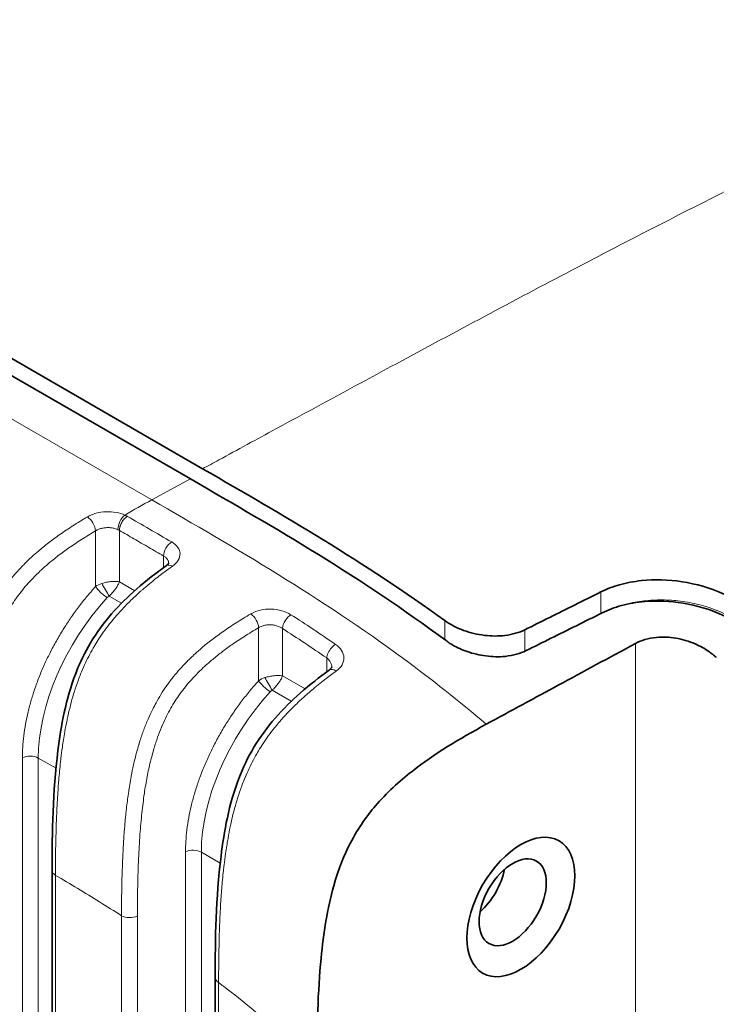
# Model space of a CAD drawing. Header units: millimetres. Extents: x 5 to 415, y 5 to 292.
# Tile 117 of 123: x 369 to 381, y 230 to 247. Entities that reach past the tile are written whole.
import ezdxf

# ---------------------------------------------------------------- set-up
doc = ezdxf.new("R2010")
doc.units = ezdxf.units.MM
doc.layers.add('Sichtbar (ISO)', color=7, linetype='Continuous', lineweight=35)
doc.layers.add('Sichtbar schmal (ISO)', color=7, linetype='Continuous', lineweight=18)

msp = doc.modelspace()

# ---------------------------------------------------------------- linework, layer by layer
at = {"layer": 'Sichtbar (ISO)'}
for p, q in [((372.37891503, 239.70820695), (334.1949374, 261.75373672)), ((372.16678263, 239.53171009), (333.98279735, 261.57724427)), ((371.72258289, 239.29067818), (371.72265611, 239.29063591)), ((369.76742866, 220.54043559), (369.76742866, 232.73692734)), ((372.59585579, 219.1327851), (372.59585579, 230.87856379))]:
    msp.add_line(p, q, dxfattribs=at)
for centre, major_axis in [((377.89777765, 232.10680702), (-0.6625, -1.14748366)), ((377.75635629, 232.18845668), (-0.4125, -0.71447096))]:
    msp.add_ellipse(centre, major_axis=major_axis, ratio=0.5773502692, dxfattribs=at)
msp.add_ellipse((377.04924951, 232.59670497), major_axis=(-0.4125, -0.71447096), ratio=0.5773502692, start_param=1.0296119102, end_param=2.1119807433, dxfattribs=at)
for points, knots in [([(372.37891503, 239.70820074), (373.09246612, 239.29622571), (373.77942517, 238.89912218), (375.18194894, 238.03631115), (375.88198301, 237.57950457), (376.57814325, 237.07503363)], [-0.59457811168, -0.59457811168, -0.59457811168, -0.59457811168, -0.2977507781, -0.2977507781, -0.00000161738, -0.00000161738, -0.00000161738, -0.00000161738]), ([(376.6003675, 236.72627183), (375.86701033, 237.2703448), (375.12763375, 237.75917913), (373.64732523, 238.67637843), (372.90171677, 239.10739045), (372.16678263, 239.53171091)], [0.00001484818, 0.00001484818, 0.00001484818, 0.00001484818, 0.31429507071, 0.31429507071, 0.62861257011, 0.62861257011, 0.62861257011, 0.62861257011]), ([(369.76742866, 232.73692731), (369.76742835, 233.41008425), (369.77919194, 234.09672035), (369.92161045, 235.24969465), (370.00464967, 235.70929798), (370.2479152, 236.34047203), (370.33466158, 236.52170634), (370.54315592, 236.87048796), (370.66874649, 237.03929195), (370.93893424, 237.3490096), (371.08607937, 237.4915288), (371.40242443, 237.76838294), (371.57353146, 237.90053511), (371.74437559, 238.02332352)], [0, 0, 0, 0, 0.24684723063, 0.24684723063, 0.39338511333, 0.39338511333, 0.45241102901, 0.45241102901, 0.51573383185, 0.51573383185, 0.58274895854, 0.58274895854, 0.65892339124, 0.65892339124, 0.65892339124, 0.65892339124]), ([(371.74437486, 238.02332299), (371.75967523, 238.03431994), (371.77114379, 238.04510338), (371.7849641, 238.06108138), (371.78806843, 238.06665939), (371.78977016, 238.07032959), (371.78992274, 238.07087181), (371.78992274, 238.07087181)], [0, 0, 0, 0, 0.008794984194, 0.008794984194, 0.017023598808, 0.017023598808, 0.020938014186, 0.020938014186, 0.020938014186, 0.020938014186]), ([(379.28792568, 237.57210049), (379.38709268, 237.62137581), (379.49532212, 237.6626543), (379.73090731, 237.72908638), (379.85813251, 237.75335163), (380.21757123, 237.79173089), (380.45628122, 237.7857115), (380.93718956, 237.71072515), (381.17488811, 237.64144232), (381.53216933, 237.48278507), (381.66041943, 237.4123982), (381.88268619, 237.26396031), (381.97852578, 237.18857814), (382.06612141, 237.1075275)], [-0.31347119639, -0.31347119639, -0.31347119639, -0.31347119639, -0.27272238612, -0.27272238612, -0.23039202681, -0.23039202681, -0.15765091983, -0.15765091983, -0.08378232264, -0.08378232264, -0.03882168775, -0.03882168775, -0.00000311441, -0.00000311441, -0.00000311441, -0.00000311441]), ([(379.28792568, 237.57210049), (379.13668195, 237.49694864), (378.98693886, 237.42248813), (378.83869582, 237.34873681), (378.69045278, 237.27498549), (378.54370979, 237.20194333), (378.39846817, 237.12962642), (378.25322655, 237.05730951), (378.10948631, 236.98571783), (377.96724827, 236.91486595)], [0, 0, 0, 0, 0.3333333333, 0.3333333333, 0.3333333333, 0.6666666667, 0.6666666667, 0.6666666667, 1, 1, 1, 1]), ([(382.08834478, 236.70900941), (382.07160767, 236.72501904), (382.05454781, 236.74081595), (382.01750382, 236.77407355), (381.99743685, 236.79147129), (381.93284504, 236.84555002), (381.88697902, 236.88116525), (381.69999501, 237.01574445), (381.54737689, 237.1030747), (381.1716517, 237.27040648), (380.94445748, 237.33815775), (380.48867055, 237.41391466), (380.26405756, 237.42311947), (379.90797301, 237.39285645), (379.7723879, 237.36920642), (379.52482068, 237.3019364), (379.41265501, 237.25982791), (379.31014912, 237.20894945)], [0.00000318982, 0.00000318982, 0.00000318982, 0.00000318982, 0.00748144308, 0.00748144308, 0.01596068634, 0.01596068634, 0.0342767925, 0.0342767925, 0.08811046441, 0.08811046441, 0.15885739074, 0.15885739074, 0.22741135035, 0.22741135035, 0.27227627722, 0.27227627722, 0.31440185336, 0.31440185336, 0.31440185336, 0.31440185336]), ([(376.57814325, 237.07503363), (376.62042641, 237.04439324), (376.66638602, 237.01570752), (376.77501076, 236.9572821), (376.83884864, 236.92878584), (377.02098295, 236.86236689), (377.1440088, 236.83290696), (377.38866142, 236.80354456), (377.50835064, 236.80284538), (377.68660378, 236.82424927), (377.74885182, 236.83662357), (377.86470861, 236.86988555), (377.918194, 236.89043094), (377.96724827, 236.91486595)], [0.00000162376, 0.00000162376, 0.00000162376, 0.00000162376, 0.01808622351, 0.01808622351, 0.04003385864, 0.04003385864, 0.07775913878, 0.07775913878, 0.114114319, 0.114114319, 0.13484226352, 0.13484226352, 0.15498226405, 0.15498226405, 0.15498226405, 0.15498226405]), ([(377.98947168, 236.55261108), (378.13147814, 236.62323089), (378.27506403, 236.6946349), (378.42022852, 236.76680827), (378.56539301, 236.83898164), (378.71213611, 236.91192441), (378.86045634, 236.98562031), (379.00877657, 237.0593162), (379.15867394, 237.13376526), (379.31014912, 237.20894945)], [0, 0, 0, 0, 0.3333333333, 0.3333333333, 0.3333333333, 0.6666666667, 0.6666666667, 0.6666666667, 1, 1, 1, 1]), ([(377.98947168, 236.55261108), (377.93896499, 236.5274941), (377.88377328, 236.50661192), (377.76290489, 236.47306074), (377.69723893, 236.46095762), (377.52027221, 236.44298376), (377.40629684, 236.44518012), (377.18039228, 236.47438531), (377.06991396, 236.50063126), (376.8771854, 236.56795286), (376.79408128, 236.60569359), (376.6955112, 236.66237478), (376.67340419, 236.67599898), (376.6425246, 236.69639343), (376.63314062, 236.70278624), (376.61594508, 236.71487097), (376.60809389, 236.72053969), (376.6003675, 236.72627183)], [-0.15518500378, -0.15518500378, -0.15518500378, -0.15518500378, -0.13444749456, -0.13444749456, -0.11268463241, -0.11268463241, -0.07803253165, -0.07803253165, -0.04416590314, -0.04416590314, -0.01571421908, -0.01571421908, -0.0071462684, -0.0071462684, -0.00331595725, -0.00331595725, -0.00000481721, -0.00000481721, -0.00000481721, -0.00000481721]), ([(379.88637598, 236.67820485), (379.93636385, 236.70526669), (379.99144395, 236.72764165), (380.11313378, 236.76325152), (380.17976625, 236.77577857), (380.35696024, 236.79246889), (380.47000592, 236.78809909), (380.69961742, 236.75026196), (380.81433886, 236.71636059), (381.01080401, 236.63083367), (381.09382358, 236.58405945), (381.19429726, 236.51257994), (381.21828708, 236.49419069), (381.24984596, 236.46813517), (381.25819554, 236.46105076), (381.27376168, 236.44747705), (381.28100329, 236.44100569), (381.28814113, 236.43446838)], [-0.15925332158, -0.15925332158, -0.15925332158, -0.15925332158, -0.13801014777, -0.13801014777, -0.11558608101, -0.11558608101, -0.08081758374, -0.08081758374, -0.04516807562, -0.04516807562, -0.01614306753, -0.01614306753, -0.00661834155, -0.00661834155, -0.00312264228, -0.00312264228, -0.000001, -0.000001, -0.000001, -0.000001]), ([(379.88637598, 236.67820485), (379.4363502, 236.43457518), (378.97041114, 236.18192007), (378.16904046, 235.74749781), (377.70658825, 235.49685854), (377.29640616, 235.27512225)], [0.000001, 0.000001, 0.000001, 0.000001, 0.19102337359, 0.19102337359, 0.36127662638, 0.36127662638, 0.36127662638, 0.36127662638]), ([(372.59585579, 230.87856376), (372.59585548, 231.55990636), (372.60752402, 232.25466727), (372.75053858, 233.41989535), (372.83364748, 233.88325206), (373.07820829, 234.52139591), (373.16594189, 234.70547972), (373.37666191, 235.0589634), (373.50340894, 235.22975534), (373.77610352, 235.5432128), (373.92461843, 235.68752192), (374.23833204, 235.96307102), (374.40527313, 236.09308454), (374.57204015, 236.21413656)], [0, 0, 0, 0, 0.24986040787, 0.24986040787, 0.39773418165, 0.39773418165, 0.45763631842, 0.45763631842, 0.52162433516, 0.52162433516, 0.58932218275, 0.58932218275, 0.66371608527, 0.66371608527, 0.66371608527, 0.66371608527]), ([(374.57203942, 236.21413603), (374.58710725, 236.22507372), (374.59804932, 236.23587598), (374.61168487, 236.25284256), (374.61479292, 236.25912283), (374.61784244, 236.26719279), (374.61795398, 236.26894718), (374.61795398, 236.27088321)], [0, 0, 0, 0, 0.009010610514, 0.009010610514, 0.017852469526, 0.017852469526, 0.027014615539, 0.027014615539, 0.027014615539, 0.027014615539]), ([(374.3587069, 229.32034774), (374.35868249, 230.00664889), (374.37742003, 230.64363801), (374.47608845, 231.65734798), (374.54219652, 232.07941294), (374.73688809, 232.77154506), (374.83480415, 233.00975286), (375.08218168, 233.49035603), (375.23880888, 233.70082259), (375.57028438, 234.08901174), (375.79129136, 234.28787655), (376.39404871, 234.75920697), (376.84023265, 235.02860178), (377.29640509, 235.27512317)], [0.0000010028, 0.0000010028, 0.0000010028, 0.0000010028, 0.2521695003, 0.2521695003, 0.444823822, 0.444823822, 0.5923352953, 0.5923352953, 0.7983355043, 0.7983355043, 1.1038376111, 1.1038376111, 1.6385903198, 1.6385903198, 1.6385903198, 1.6385903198])]:
    msp.add_open_spline(points, degree=3, knots=knots, dxfattribs=at)
at = {"layer": 'Sichtbar schmal (ISO)'}
for p, q in [((371.49710075, 239.16832778), (333.31313065, 261.21387654)), ((372.16678259, 239.53171007), (371.49710073, 239.16832693)), ((371.81271441, 239.3395854), (371.81279356, 239.3395397)), ((370.52177509, 237.66401385), (370.52177023, 238.63027882)), ((370.93464143, 237.74759356), (370.93463989, 238.6385202)), ((371.70165893, 238.19403394), (371.70165868, 237.99242642)), ((371.20232661, 237.59304602), (370.93464143, 237.74759356)), ((379.28792568, 237.57210049), (379.28783733, 237.1991527)), ((370.97160725, 237.37445931), (370.7559466, 237.49897109)), ((371.04270321, 237.33341202), (371.04263596, 237.33345085)), ((376.57813889, 237.07503109), (376.57814172, 236.74274275)), ((379.28783733, 237.1991527), (379.21913714, 237.16377031)), ((373.35020222, 236.03102069), (373.35019752, 236.95132928)), ((373.76306856, 236.1146004), (373.76306139, 236.93763534)), ((377.96733086, 236.54200941), (377.96724827, 236.91486595)), ((379.88637598, 217.58419982), (379.88637598, 236.67820485)), ((374.53008758, 236.42571887), (374.53008674, 236.18349291)), ((374.15482177, 235.88842241), (373.76306856, 236.1146004)), ((373.91617696, 235.67441116), (373.58437372, 235.86597793)), ((374.00206141, 235.62482573), (374.00204484, 235.6248353)), ((369.25276432, 234.69416171), (369.25276647, 221.22120148)), ((369.52804029, 221.21706429), (369.52803861, 234.69000119)), ((369.83539448, 234.51254919), (369.52803861, 234.69000119)), ((372.08119144, 233.06116855), (372.08119359, 219.58820832)), ((372.35646741, 219.58407113), (372.35646573, 233.05700803)), ((372.68356286, 232.86815841), (372.35646573, 233.05700803)), ((369.82600698, 232.65527746), (369.82600698, 220.4587864)), ((370.97181281, 231.95537509), (370.97181272, 219.83557666)), ((371.24706063, 231.95121402), (371.24706063, 219.83140702)), ((372.65443411, 219.05113525), (372.65443416, 230.7969157))]:
    msp.add_line(p, q, dxfattribs=at)
for centre, major_axis, ratio, start_param, end_param in [((370.38794619, 238.71609101), (-0.10152452, 0.1723159), 0.5088845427, 3.9238407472, 5.4913375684), ((371.03306729, 238.74225486), (0.08295077, 0.18198675), 0.5081214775, 0.7479176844, 2.3041125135), ((371.84308961, 238.27568687), (0.10077453, 0.17275559), 0.5744256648, 0.802305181, 2.3587736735), ((371.86110345, 237.86092091), (-0.11672944, 0.16240147), 0.5689465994, 5.4320157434, 6.2831726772), ((370.72650671, 237.52426372), (-0.30304604, -0.04898043), 0.6857810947, 4.9241188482, 5.3381855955), ((370.6556054, 237.57825712), (-0.14798009, 0.13454325), 0.2138857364, 0.6704288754, 2.2165080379), ((370.691665, 237.6073127), (0.0999988, -0.17320577), 0.0096530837, 0.8894531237, 2.2521311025), ((371.76794698, 235.84627832), (1.63252429, 2.51987546), 0.6086176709, 1.3026346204, 2.3874150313), ((370.79193055, 237.42044253), (-0.08680976, -0.06394296), 0.7950296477, 4.5484165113, 4.9557793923), ((373.21637296, 237.03714117), (-0.10116865, 0.17252508), 0.5104244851, 3.9248926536, 5.4456902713), ((373.90392795, 237.0196564), (0.10833691, 0.16811518), 0.5381190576, 0.8273491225, 2.3836776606), ((372.62155388, 212.72003729), (15.50422028, -26.79484471), 0.5766156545, 2.2601409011, 2.2955234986), ((372.46288867, 212.73299199), (15.3086145, -26.51648267), 0.5773683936, 2.2606063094, 2.2961435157), ((374.67160478, 236.50729442), (-0.11353557, -0.16464197), 0.5196934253, 4.4708198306, 5.5417316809), ((374.68953011, 236.05228444), (-0.11749135, 0.16185111), 0.5653459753, 5.3242809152, 6.283175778), ((373.55493385, 235.89127054), (-0.30304606, -0.04898042), 0.6857811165, 4.924118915, 5.3381856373), ((373.52009212, 235.97431954), (0.0999988, -0.17320577), 0.0096530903, 0.8894531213, 2.2521311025), ((373.48403252, 235.94526396), (-0.14798009, 0.13454326), 0.2138857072, 0.670428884, 2.2165080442), ((373.62035634, 235.78745093), (-0.08680854, -0.06394244), 0.7950201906, 4.5484108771, 4.9557787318), ((374.5963741, 234.21328516), (1.63252429, 2.51987546), 0.6086176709, 1.3026346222, 2.3874150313), ((369.3866194, 234.6083503), (-0.2, 0), 0.5773502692, 3.9270059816, 5.4456221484), ((372.21504653, 232.97535713), (-0.2, 0), 0.5773502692, 3.9270059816, 5.4456221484), ((369.96742866, 232.73692734), (-0.2, 0), 0.5773502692, 0, 0.7853981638), ((371.11323451, 232.03702499), (-0.2, 0), 0.5773502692, 0.7853980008, 2.3038346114), ((372.79585579, 230.87856379), (-0.2, 0), 0.5773502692, 0, 0.7853989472)]:
    msp.add_ellipse(centre, major_axis=major_axis, ratio=ratio, start_param=start_param, end_param=end_param, dxfattribs=at)
for points, knots in [([(389.60705268, 247.99174377), (387.89390179, 247.43708997), (385.31060764, 246.39433129), (381.65372649, 244.63960286), (378.71131802, 243.12459652), (375.98666852, 241.66670018), (374.30018175, 240.75201541), (373.64842495, 240.39801548)], [0.00000052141, 0.00000052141, 0.00000052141, 0.00000052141, 0.34657875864, 0.5250969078, 0.70361505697, 0.88213320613, 1, 1, 1, 1]), ([(373.64842495, 240.39801548), (373.31304691, 240.21585582), (372.88634076, 239.98391265), (372.47180017, 239.75866359), (372.37892452, 239.70820887)], [0, 0, 0, 0, 0.7742265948, 1, 1, 1, 1]), ([(377.29640509, 235.27512317), (376.82526319, 235.68054109), (376.34660506, 236.05765582), (375.86563871, 236.41171245), (375.14296336, 236.94369977), (374.41507711, 237.42362626), (373.68607989, 237.87443357), (372.95708258, 238.32524094), (372.22697401, 238.74693062), (371.49710078, 239.16832881)], [0.00000007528, 0.00000007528, 0.00000007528, 0.00000007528, 0.24968186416, 0.24968186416, 0.24968186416, 0.62484090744, 0.62484090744, 0.62484090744, 1, 1, 1, 1]), ([(371.03098784, 238.90434952), (370.98328716, 238.92566226), (370.93264437, 238.94113992), (370.87741139, 238.95096256), (370.82217841, 238.9607852), (370.76235544, 238.96494441), (370.7033196, 238.96265912), (370.64428377, 238.96037383), (370.58603511, 238.95163928), (370.53160434, 238.93683035), (370.50057707, 238.9283888), (370.4707924, 238.91797719), (370.44210881, 238.90554156), (370.42047311, 238.89616151), (370.399464, 238.88562982), (370.37902576, 238.87392025)], [0, 0, 0, 0, 0.25, 0.25, 0.25, 0.5, 0.5, 0.5, 0.75, 0.75, 0.75, 0.8925079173, 0.8925079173, 0.8925079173, 1, 1, 1, 1]), ([(368.14338603, 233.63316357), (368.14340001, 233.82366655), (368.14525249, 234.00021461), (368.14850693, 234.16045582), (368.15156534, 234.31104516), (368.15585986, 234.44723044), (368.1607134, 234.56689048), (368.16166495, 234.59035023), (368.16263701, 234.61317452), (368.16362547, 234.63539967), (368.17126944, 234.80727249), (368.17977449, 234.94323717), (368.1884176, 235.06076669), (368.19042376, 235.08804651), (368.19244461, 235.1143375), (368.19448699, 235.13986682), (368.20368296, 235.25481408), (368.21329232, 235.3542772), (368.22273639, 235.44169671), (368.22559495, 235.46815711), (368.2284401, 235.49351535), (368.2312636, 235.51787081), (368.24243037, 235.61419531), (368.25302058, 235.69472704), (368.2660934, 235.78378766), (368.26724647, 235.79164315), (368.26842096, 235.79956596), (368.26962039, 235.80757339), (368.28206947, 235.89068359), (368.29707289, 235.98286514), (368.31725203, 236.08827148), (368.32105927, 236.10815867), (368.32505573, 236.1285183), (368.32926916, 236.14938023), (368.34229006, 236.21385051), (368.3573237, 236.28298788), (368.37568049, 236.35865603), (368.39344619, 236.43188766), (368.41429423, 236.51124087), (368.44028688, 236.59845185), (368.44219065, 236.60483941), (368.44412251, 236.61126917), (368.44608354, 236.61774173), (368.46462695, 236.67894603), (368.48574903, 236.7439164), (368.509412, 236.81042475), (368.53147148, 236.87242624), (368.55574796, 236.93575928), (368.5818231, 236.99841679), (368.60583172, 237.05610852), (368.63136353, 237.11321853), (368.65765736, 237.16810188), (368.66534482, 237.18414798), (368.67309499, 237.20000442), (368.68088049, 237.21563036), (368.69959075, 237.25318289), (368.71860251, 237.28958421), (368.73771791, 237.32463332), (368.76622798, 237.37690811), (368.79496512, 237.42616474), (368.82314025, 237.47187651), (368.85490217, 237.52340755), (368.8859398, 237.57043328), (368.915101, 237.61251743), (368.93019695, 237.63430323), (368.94479211, 237.6547696), (368.95873891, 237.67388582), (368.97861436, 237.70112817), (368.9970932, 237.72552502), (369.01460377, 237.74804523), (369.05358353, 237.7981768), (369.08766914, 237.83914671), (369.12330075, 237.88020917), (369.13674289, 237.89570012), (369.15042126, 237.91118375), (369.16473063, 237.92708635), (369.18908585, 237.95415334), (369.21522637, 237.98238538), (369.24330394, 238.01165903), (369.28388135, 238.05396501), (369.32851197, 238.09844791), (369.37759034, 238.1446901), (369.39115158, 238.15746764), (369.40505132, 238.17037885), (369.41929756, 238.18341512), (369.45387654, 238.2150572), (369.49049037, 238.24744093), (369.52997459, 238.28106252), (369.58230183, 238.32562021), (369.63967576, 238.37236289), (369.70406532, 238.42206879), (369.73367503, 238.44492618), (369.7647662, 238.46840481), (369.79753125, 238.49255133), (369.83076023, 238.51703976), (369.86571848, 238.54221756), (369.90232313, 238.56793802), (369.97134666, 238.61643778), (370.04622808, 238.66684218), (370.12641657, 238.71837709), (370.20562526, 238.76928232), (370.29000873, 238.8212946), (370.37902604, 238.87391538)], [0, 0, 0, 0, 0.0429604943, 0.0429604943, 0.0429604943, 0.0833333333, 0.0833333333, 0.0833333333, 0.0912485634, 0.0912485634, 0.0912485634, 0.1524590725, 0.1524590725, 0.1524590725, 0.1666666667, 0.1666666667, 0.1666666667, 0.2306372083, 0.2306372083, 0.2306372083, 0.25, 0.25, 0.25, 0.3265787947, 0.3265787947, 0.3265787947, 0.3333333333, 0.3333333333, 0.3333333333, 0.4034395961, 0.4034395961, 0.4034395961, 0.4166666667, 0.4166666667, 0.4166666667, 0.4575427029, 0.4575427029, 0.4575427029, 0.4971025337, 0.4971025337, 0.4971025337, 0.5, 0.5, 0.5, 0.5273983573, 0.5273983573, 0.5273983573, 0.5529400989, 0.5529400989, 0.5529400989, 0.576457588, 0.576457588, 0.576457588, 0.5833333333, 0.5833333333, 0.5833333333, 0.5998572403, 0.5998572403, 0.5998572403, 0.6245021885, 0.6245021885, 0.6245021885, 0.6522845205, 0.6522845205, 0.6522845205, 0.6666666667, 0.6666666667, 0.6666666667, 0.6871625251, 0.6871625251, 0.6871625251, 0.7327877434, 0.7327877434, 0.7327877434, 0.75, 0.75, 0.75, 0.7792960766, 0.7792960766, 0.7792960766, 0.821634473, 0.821634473, 0.821634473, 0.8333333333, 0.8333333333, 0.8333333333, 0.8617292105, 0.8617292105, 0.8617292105, 0.8993614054, 0.8993614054, 0.8993614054, 0.9166666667, 0.9166666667, 0.9166666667, 0.9342169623, 0.9342169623, 0.9342169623, 0.967310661, 0.967310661, 0.967310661, 1, 1, 1, 1]), ([(370.93463989, 238.6385202), (370.93462927, 238.65923702), (370.93823206, 238.68301899), (370.94525577, 238.70679683), (370.95227947, 238.73057468), (370.96254911, 238.75432865), (370.9753442, 238.77669321), (370.98813928, 238.79905777), (371.00343581, 238.81999144), (371.02043131, 238.83817782), (371.03742681, 238.8563642), (371.05619213, 238.87163858), (371.07412288, 238.88229166)], [0, 0, 0, 0, 0.25, 0.25, 0.25, 0.5, 0.5, 0.5, 0.75, 0.75, 0.75, 1, 1, 1, 1]), ([(368.41863351, 233.62900225), (368.41863335, 233.80274132), (368.42145068, 234.13233122), (368.43586556, 234.60353495), (368.45988073, 235.02497832), (368.4930412, 235.40097151), (368.53474859, 235.73532802), (368.58415943, 236.03138446), (368.64003216, 236.29188777), (368.70103926, 236.52024013), (368.76580314, 236.71998099), (368.83332073, 236.89545985), (368.90344124, 237.05188671), (368.97688426, 237.19447901), (369.054787, 237.32746754), (369.13838636, 237.45391926), (369.22907106, 237.57622248), (369.32866639, 237.69661671), (369.43973705, 237.81744117), (369.56555325, 237.94094415), (369.70976338, 238.06893957), (369.87584526, 238.20248281), (370.06661689, 238.34183958), (370.28449217, 238.48704532), (370.43947646, 238.58179471), (370.52176961, 238.63027845)], [0, 0, 0, 0, 0.0979263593, 0.1849927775, 0.2617990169, 0.3294276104, 0.3890170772, 0.4409743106, 0.4862158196, 0.5256386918, 0.5600002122, 0.5902193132, 0.6174789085, 0.6428416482, 0.6671638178, 0.6911252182, 0.7152339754, 0.7400753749, 0.766394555, 0.7950035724, 0.8267769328, 0.8625733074, 0.9030327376, 0.9486231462, 1, 1, 1, 1]), ([(370.52177043, 238.630279), (370.53039939, 238.63576135), (370.54837668, 238.64592538), (370.57719066, 238.65874244), (370.6069843, 238.66900806), (370.63747594, 238.67688743), (370.66861252, 238.68252058), (370.70027515, 238.68596309), (370.73209701, 238.6872341), (370.76375974, 238.68637301), (370.79494666, 238.68343176), (370.82536103, 238.67846665), (370.85463756, 238.67156286), (370.88271861, 238.66271015), (370.90029576, 238.65564304), (370.90884284, 238.6517594)], [0, 0, 0, 0, 0.0834026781, 0.1649184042, 0.243333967, 0.3196561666, 0.3957722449, 0.4714616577, 0.5469022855, 0.6221104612, 0.6971959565, 0.7723176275, 0.8476145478, 0.9226542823, 1, 1, 1, 1]), ([(370.90884284, 238.6517594), (370.91179433, 238.64983675), (370.91471698, 238.64807829), (370.9174702, 238.64685902), (370.91756675, 238.64681627), (370.91766309, 238.64677417), (370.91775925, 238.6467327), (370.92040508, 238.64559144), (370.92291377, 238.64492069), (370.92564042, 238.64370097), (370.92587721, 238.64359504), (370.92611561, 238.64348494), (370.92635551, 238.6433709), (370.92897841, 238.64212405), (370.93177986, 238.64040607), (370.93463989, 238.6385202)], [0, 0, 0, 0, 0.3333333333, 0.3333333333, 0.3333333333, 0.3450226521, 0.3450226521, 0.3450226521, 0.6666666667, 0.6666666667, 0.6666666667, 0.6945993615, 0.6945993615, 0.6945993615, 1, 1, 1, 1]), ([(371.70165896, 238.19403392), (371.61550199, 238.24427919), (371.44412903, 238.34394366), (371.18845573, 238.49198291), (371.01893212, 238.58985), (370.93463989, 238.6385202)], [0, 0, 0, 0, 0.3370717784, 0.6703980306, 1, 1, 1, 1]), ([(371.70165896, 238.19403392), (371.71026023, 238.18899153), (371.71834393, 238.18361542), (371.7258406, 238.17795846), (371.7332417, 238.17237362), (371.74007115, 238.16651528), (371.74628179, 238.16042247), (371.75233319, 238.15448589), (371.75779701, 238.14832669), (371.76263605, 238.14198433), (371.76741832, 238.13571639), (371.77159044, 238.12926959), (371.77512565, 238.12268275), (371.77865763, 238.11610194), (371.78155385, 238.10938136), (371.78379644, 238.10256069), (371.78603528, 238.09575144), (371.78762267, 238.08884244), (371.78854991, 238.08187345), (371.78908486, 238.07785287), (371.78940009, 238.07381233), (371.78949566, 238.06975946)], [0.00000029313, 0.00000029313, 0.00000029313, 0.00000029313, 0.07976372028, 0.07976372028, 0.07976372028, 0.15851016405, 0.15851016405, 0.15851016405, 0.23523736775, 0.23523736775, 0.23523736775, 0.31106422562, 0.31106422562, 0.31106422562, 0.38682162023, 0.38682162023, 0.38682162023, 0.46245231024, 0.46245231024, 0.46245231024, 0.50608549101, 0.50608549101, 0.50608549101, 0.50608549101]), ([(369.82600731, 232.65527765), (369.82598612, 232.82046004), (369.82722277, 232.97438167), (369.82945855, 233.11640299), (369.8318777, 233.27007252), (369.83547175, 233.40981206), (369.8397252, 233.53469057), (369.84111946, 233.57562529), (369.84258215, 233.6149617), (369.84409223, 233.652665), (369.84804212, 233.7512847), (369.85230007, 233.8387452), (369.85663708, 233.91743611), (369.86369129, 234.04542775), (369.87091073, 234.1501868), (369.8781103, 234.24255985), (369.87876854, 234.25100537), (369.87942707, 234.25934769), (369.88008672, 234.26760322), (369.88878636, 234.37647919), (369.89731099, 234.47002975), (369.90996757, 234.58731033), (369.91330132, 234.61820209), (369.91694806, 234.65075623), (369.921067, 234.68573133), (369.92794613, 234.74414401), (369.93616128, 234.80924058), (369.94590652, 234.87892986), (369.95753431, 234.96208143), (369.971361, 235.05178428), (369.98762027, 235.14433628), (369.99921859, 235.21035696), (370.01205312, 235.27782435), (370.02608796, 235.34528589), (370.02885851, 235.35860316), (370.03167515, 235.37191961), (370.03453841, 235.38523216), (370.05024573, 235.45826235), (370.0673682, 235.53117761), (370.08598204, 235.60339103), (370.10317382, 235.67008749), (370.12163828, 235.73618304), (370.14133493, 235.80111785), (370.15993923, 235.86245145), (370.17964223, 235.92274658), (370.20028205, 235.98145392), (370.20796156, 236.00329733), (370.21576954, 236.02492123), (370.22369123, 236.04629381), (370.23648158, 236.08080195), (370.24959092, 236.11471912), (370.26300458, 236.14804124), (370.28460398, 236.20169833), (370.30698981, 236.2538084), (370.33005936, 236.30433572), (370.35348229, 236.35563704), (370.37760831, 236.40530721), (370.40230292, 236.45333263), (370.42791884, 236.50314976), (370.45414523, 236.55119854), (370.48082689, 236.59751654), (370.48650803, 236.60737871), (370.49221008, 236.61716258), (370.49793146, 236.62686907), (370.52047713, 236.66511841), (370.54322782, 236.70204763), (370.56654091, 236.73837629), (370.59665234, 236.78529878), (370.62769962, 236.83123556), (370.6606586, 236.87755684), (370.69336674, 236.92352559), (370.72796619, 236.9698779), (370.76555754, 237.01766964), (370.79064941, 237.04957017), (370.81707655, 237.08210266), (370.8451889, 237.11550645), (370.8579037, 237.13061448), (370.87097682, 237.14591353), (370.88436961, 237.16133937), (370.92738044, 237.21087934), (370.97370594, 237.26168908), (371.0219783, 237.3120469), (371.0713235, 237.36352391), (371.12269329, 237.41452893), (371.17456214, 237.4637967), (371.22365506, 237.51042775), (371.27318937, 237.55551453), (371.32189474, 237.59832394), (371.3351227, 237.6099506), (371.34828942, 237.62141083), (371.36137011, 237.63269238), (371.39300045, 237.65997221), (371.4241326, 237.68621168), (371.45480084, 237.71156989), (371.49520279, 237.74497648), (371.53479966, 237.77685474), (371.57368914, 237.80750424), (371.60944236, 237.83568199), (371.64459791, 237.8628201), (371.67923985, 237.88911107), (371.71064821, 237.91294797), (371.74163445, 237.93608794), (371.77226446, 237.9586535), (371.79966348, 237.97883875), (371.82677749, 237.99856409), (371.85365451, 238.01790625)], [0.00000000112, 0.00000000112, 0.00000000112, 0.00000000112, 0.04559903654, 0.04559903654, 0.04559903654, 0.09493798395, 0.09493798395, 0.09493798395, 0.11111111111, 0.11111111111, 0.11111111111, 0.15341480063, 0.15341480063, 0.15341480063, 0.22222222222, 0.22222222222, 0.22222222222, 0.22851317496, 0.22851317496, 0.22851317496, 0.31147986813, 0.31147986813, 0.31147986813, 0.33333333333, 0.33333333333, 0.33333333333, 0.3698312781, 0.3698312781, 0.3698312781, 0.41337974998, 0.41337974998, 0.41337974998, 0.44444444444, 0.44444444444, 0.44444444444, 0.45057678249, 0.45057678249, 0.45057678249, 0.4842176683, 0.4842176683, 0.4842176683, 0.51528845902, 0.51528845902, 0.51528845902, 0.54463609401, 0.54463609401, 0.54463609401, 0.55555555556, 0.55555555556, 0.55555555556, 0.57318610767, 0.57318610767, 0.57318610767, 0.60157577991, 0.60157577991, 0.60157577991, 0.63040034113, 0.63040034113, 0.63040034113, 0.6603002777, 0.6603002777, 0.6603002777, 0.66666666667, 0.66666666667, 0.66666666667, 0.69175402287, 0.69175402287, 0.69175402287, 0.72415712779, 0.72415712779, 0.72415712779, 0.75631362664, 0.75631362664, 0.75631362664, 0.77777777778, 0.77777777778, 0.77777777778, 0.78748569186, 0.78748569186, 0.78748569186, 0.81866258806, 0.81866258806, 0.81866258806, 0.8505323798, 0.8505323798, 0.8505323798, 0.8806965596, 0.8806965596, 0.8806965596, 0.88888888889, 0.88888888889, 0.88888888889, 0.90869870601, 0.90869870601, 0.90869870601, 0.93479591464, 0.93479591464, 0.93479591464, 0.95878850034, 0.95878850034, 0.95878850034, 0.98054155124, 0.98054155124, 0.98054155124, 1, 1, 1, 1]), ([(370.62998139, 237.71715272), (370.65743158, 237.72617034), (370.68466134, 237.73294621), (370.71034918, 237.73817273), (370.73603701, 237.74339925), (370.76017935, 237.74710665), (370.78249112, 237.74969835), (370.80480288, 237.75229005), (370.82528111, 237.75376396), (370.84387977, 237.75427186), (370.86247844, 237.75477976), (370.87920194, 237.75432762), (370.89429531, 237.75312427), (370.90938868, 237.75192091), (370.92283711, 237.74995525), (370.93464143, 237.74759356)], [0, 0, 0, 0, 0.2, 0.2, 0.2, 0.4, 0.4, 0.4, 0.6, 0.6, 0.6, 0.8, 0.8, 0.8, 1, 1, 1, 1]), ([(370.7559466, 237.49897109), (370.76538606, 237.50743406), (370.77469536, 237.51624365), (370.78378681, 237.52534014), (370.79271668, 237.53427496), (370.80143399, 237.5434866), (370.80989373, 237.55287843), (370.8175951, 237.56142832), (370.82508116, 237.57012607), (370.83232853, 237.57885074), (370.84047621, 237.58865926), (370.84832138, 237.59850846), (370.85582436, 237.60841462), (370.86296805, 237.61784641), (370.86980149, 237.62733028), (370.87629245, 237.63685352), (370.88249116, 237.64594799), (370.88837722, 237.65507843), (370.89392234, 237.6642042), (370.89989338, 237.67403091), (370.90546393, 237.68385516), (370.91057454, 237.69357631), (370.91542851, 237.70280928), (370.91986764, 237.71194853), (370.92384719, 237.72088825), (370.92792277, 237.73004368), (370.93151466, 237.73898786), (370.93464143, 237.74759356)], [0, 0, 0, 0, 0.1158855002, 0.1158855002, 0.1158855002, 0.2297114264, 0.2297114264, 0.2297114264, 0.3333333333, 0.3333333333, 0.3333333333, 0.4498279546, 0.4498279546, 0.4498279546, 0.5607441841, 0.5607441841, 0.5607441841, 0.6666666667, 0.6666666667, 0.6666666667, 0.7807249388, 0.7807249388, 0.7807249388, 0.8890554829, 0.8890554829, 0.8890554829, 1, 1, 1, 1]), ([(369.25276432, 234.69416171), (369.25276422, 234.75490156), (369.25468266, 234.81613605), (369.25845515, 234.87787967), (369.2624781, 234.94372276), (369.26860896, 235.01014566), (369.27682567, 235.07723128), (369.28524996, 235.14601169), (369.29586673, 235.21548961), (369.30871044, 235.28575292), (369.32099441, 235.35295404), (369.3352632, 235.42085156), (369.35149514, 235.48921406), (369.36801078, 235.5587714), (369.38655882, 235.6288099), (369.40708748, 235.69907353), (369.42734829, 235.76842041), (369.44953828, 235.83798631), (369.47358046, 235.90751967), (369.49827666, 235.97894455), (369.52494482, 236.05034074), (369.5535186, 236.12154656), (369.58175744, 236.19191769), (369.61185755, 236.26210303), (369.64375253, 236.33194737), (369.67412396, 236.39845541), (369.70612297, 236.46465436), (369.73968967, 236.53041025), (369.74135323, 236.53366909), (369.74302061, 236.53692687), (369.7446918, 236.54018356), (369.78004, 236.60906738), (369.8170935, 236.67746062), (369.85571295, 236.745108), (369.89436638, 236.81281491), (369.93458835, 236.8797744), (369.97621812, 236.94574278), (370.01453814, 237.00646639), (370.05405075, 237.06635018), (370.09461697, 237.12521685), (370.09829011, 237.13054704), (370.10197216, 237.13586867), (370.10566311, 237.14118179), (370.15027613, 237.20540217), (370.19618703, 237.26838216), (370.24343344, 237.33021056), (370.29044984, 237.39173796), (370.33878944, 237.45212585), (370.38852423, 237.51143308), (370.43185956, 237.56310913), (370.47625502, 237.61396456), (370.52177507, 237.66401387)], [0, 0, 0, 0, 0.0632965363, 0.0632965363, 0.0632965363, 0.1307956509, 0.1307956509, 0.1307956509, 0.2, 0.2, 0.2, 0.2661883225, 0.2661883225, 0.2661883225, 0.3335334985, 0.3335334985, 0.3335334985, 0.4, 0.4, 0.4, 0.4682745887, 0.4682745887, 0.4682745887, 0.5357488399, 0.5357488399, 0.5357488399, 0.6, 0.6, 0.6, 0.6031842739, 0.6031842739, 0.6031842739, 0.6705364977, 0.6705364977, 0.6705364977, 0.737948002, 0.737948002, 0.737948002, 0.8, 0.8, 0.8, 0.8056186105, 0.8056186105, 0.8056186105, 0.8735314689, 0.8735314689, 0.8735314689, 0.9411137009, 0.9411137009, 0.9411137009, 1, 1, 1, 1]), ([(382.06613572, 236.74806092), (382.02802494, 236.78611237), (381.94944742, 236.85891222), (381.82332393, 236.95958834), (381.69077538, 237.05066379), (381.55191348, 237.13237317), (381.4075557, 237.20449283), (381.25833083, 237.26692733), (381.1049914, 237.31956045), (380.94838446, 237.36230086), (380.78937356, 237.39510837), (380.62891442, 237.41798126), (380.46802736, 237.43097593), (380.30774492, 237.43421033), (380.14916425, 237.42785553), (379.99337175, 237.4121409), (379.84151875, 237.38735392), (379.69399712, 237.35366442), (379.55139894, 237.31112865), (379.4148699, 237.25985071), (379.32920769, 237.22020133), (379.28783732, 237.19915291)], [0, 0, 0, 0, 0.0543493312, 0.1073902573, 0.1601406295, 0.212411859, 0.2644039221, 0.3162689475, 0.3680317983, 0.4197737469, 0.4715746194, 0.5234653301, 0.5754587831, 0.6275904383, 0.6798900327, 0.7323111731, 0.7848945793, 0.8375866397, 0.8911292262, 0.9454443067, 1, 1, 1, 1]), ([(370.97181313, 231.95537528), (370.97189587, 232.14611527), (370.97381543, 232.32287175), (370.97713069, 232.48329338), (370.98024638, 232.63405786), (370.98459283, 232.77039254), (370.98948937, 232.89017657), (370.99044846, 232.91363879), (370.99142769, 232.93646575), (370.99242302, 232.95869366), (371.00012878, 233.13077972), (371.00868033, 233.26688256), (371.01738409, 233.38448012), (371.01940315, 233.41175991), (371.02143766, 233.43804826), (371.02349483, 233.46357199), (371.03277183, 233.57867343), (371.04248511, 233.67818316), (371.05202048, 233.76558489), (371.05489198, 233.7919052), (371.05774909, 233.81712873), (371.06058278, 233.84135455), (371.07186424, 233.93780205), (371.08253625, 234.01832664), (371.09568541, 234.1074336), (371.09680674, 234.11503248), (371.09794807, 234.12269468), (371.09911261, 234.13043596), (371.11162812, 234.2136329), (371.12668827, 234.30591783), (371.14703424, 234.41156349), (371.15078108, 234.43101881), (371.15471207, 234.45092888), (371.15885396, 234.47132229), (371.17199537, 234.53602668), (371.1871986, 234.60546566), (371.20581387, 234.68152467), (371.22369944, 234.75460222), (371.24470481, 234.83379561), (371.27090956, 234.92082713), (371.27270548, 234.92679176), (371.27452624, 234.93279324), (371.27637276, 234.93883206), (371.29515791, 235.00026692), (371.31656685, 235.0655099), (371.34054881, 235.13230625), (371.36275397, 235.1941537), (371.38717351, 235.25732765), (371.41337831, 235.31983532), (371.43750893, 235.37739535), (371.46315166, 235.43438138), (371.48953618, 235.48915927), (371.49717399, 235.5050164), (371.50487159, 235.52068917), (371.51260223, 235.53613825), (371.53144846, 235.57380093), (371.55059384, 235.6103127), (371.56983958, 235.64546763), (371.59842892, 235.69768992), (371.62723639, 235.74690803), (371.65547864, 235.79258764), (371.68732856, 235.84410235), (371.71844961, 235.89111613), (371.74769363, 235.93317855), (371.7628322, 235.95495273), (371.77746975, 235.97540492), (371.79145875, 235.99450236), (371.81140078, 236.02172672), (371.82995431, 236.04609022), (371.84754278, 236.06856553), (371.88670218, 236.1186051), (371.92098094, 236.15942336), (371.95677769, 236.20031995), (371.97029377, 236.21576162), (371.98404263, 236.23119386), (371.99841813, 236.24704638), (372.02286764, 236.274008), (372.0490729, 236.30214456), (372.07719759, 236.33132649), (372.11785674, 236.37351405), (372.16253509, 236.41788771), (372.2116641, 236.46401125), (372.22522061, 236.47673844), (372.23911489, 236.4895982), (372.25335571, 236.50258158), (372.28798451, 236.5341527), (372.32465983, 236.56645715), (372.3642177, 236.59999718), (372.41659865, 236.64440956), (372.47403891, 236.69099933), (372.53850678, 236.74055239), (372.56812398, 236.76331758), (372.59922239, 236.78670288), (372.63199368, 236.81075458), (372.66528214, 236.83518585), (372.70030074, 236.86030889), (372.73696757, 236.88597451), (372.806058, 236.93433564), (372.88100446, 236.98459856), (372.96125894, 237.03597325), (373.04053797, 237.08672351), (373.12499334, 237.13856214), (373.21408474, 237.19098283)], [0.00000000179, 0.00000000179, 0.00000000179, 0.00000000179, 0.04295972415, 0.04295972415, 0.04295972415, 0.08333333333, 0.08333333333, 0.08333333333, 0.09124135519, 0.09124135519, 0.09124135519, 0.1524644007, 0.1524644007, 0.1524644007, 0.16666666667, 0.16666666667, 0.16666666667, 0.23071297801, 0.23071297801, 0.23071297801, 0.25, 0.25, 0.25, 0.32678523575, 0.32678523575, 0.32678523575, 0.33333333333, 0.33333333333, 0.33333333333, 0.40370692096, 0.40370692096, 0.40370692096, 0.41666666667, 0.41666666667, 0.41666666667, 0.45778546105, 0.45778546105, 0.45778546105, 0.4972924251, 0.4972924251, 0.4972924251, 0.5, 0.5, 0.5, 0.52754501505, 0.52754501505, 0.52754501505, 0.55304923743, 0.55304923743, 0.55304923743, 0.57653473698, 0.57653473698, 0.57653473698, 0.58333333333, 0.58333333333, 0.58333333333, 0.59990735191, 0.59990735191, 0.59990735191, 0.62452788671, 0.62452788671, 0.62452788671, 0.65229344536, 0.65229344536, 0.65229344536, 0.66666666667, 0.66666666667, 0.66666666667, 0.68715641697, 0.68715641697, 0.68715641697, 0.73277529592, 0.73277529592, 0.73277529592, 0.75, 0.75, 0.75, 0.7792953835, 0.7792953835, 0.7792953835, 0.8216469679, 0.8216469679, 0.8216469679, 0.83333333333, 0.83333333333, 0.83333333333, 0.86175056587, 0.86175056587, 0.86175056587, 0.89937953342, 0.89937953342, 0.89937953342, 0.91666666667, 0.91666666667, 0.91666666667, 0.93422660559, 0.93422660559, 0.93422660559, 0.96731438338, 0.96731438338, 0.96731438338, 1, 1, 1, 1]), ([(371.24706063, 231.95121402), (371.24706047, 232.12519984), (371.24987856, 232.45522214), (371.26429779, 232.9270282), (371.28832387, 233.34894457), (371.3214937, 233.72521609), (371.36318551, 234.05961688), (371.41254967, 234.35555068), (371.46834895, 234.61590601), (371.52926319, 234.84413066), (371.59393161, 235.04373975), (371.66136496, 235.21909138), (371.73142258, 235.37541887), (371.80483817, 235.51796868), (371.88275452, 235.65097296), (371.9663947, 235.77745304), (372.05712147, 235.89973552), (372.15673841, 236.02001857), (372.26781572, 236.14065123), (372.39364062, 236.26391066), (372.5378682, 236.39162546), (372.70398187, 236.52486073), (372.89481006, 236.66387249), (373.11278689, 236.80865305), (373.2678532, 236.90304417), (373.350197, 236.95132898)], [0, 0, 0, 0, 0.0980419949, 0.1851918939, 0.2620743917, 0.3297514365, 0.3893209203, 0.4412341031, 0.4864411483, 0.5258339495, 0.5601667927, 0.5903534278, 0.6175871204, 0.6429363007, 0.6672552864, 0.6912236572, 0.7153341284, 0.7401616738, 0.7664583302, 0.7950438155, 0.8267953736, 0.8625713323, 0.9030182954, 0.9486095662, 1, 1, 1, 1]), ([(373.35019769, 236.95132941), (373.35932536, 236.95708638), (373.36897318, 236.96241337), (373.37906212, 236.96726701), (373.38898332, 236.97203996), (373.39933076, 236.97635543), (373.4100317, 236.98018681), (373.42040941, 236.98390247), (373.43111962, 236.98716279), (373.44208803, 236.98994943), (373.45286591, 236.99268766), (373.4638931, 236.99496853), (373.47509572, 236.99678168), (373.48626491, 236.99858941), (373.49760848, 236.99993218), (373.50905001, 237.00080618), (373.52045216, 237.00167717), (373.5319516, 237.00208261), (373.54347116, 237.00202504), (373.55498097, 237.00196753), (373.56651086, 237.00144779), (373.57798336, 237.00047438), (373.58945743, 236.99950083), (373.60087409, 236.99807349), (373.61215664, 236.9962066), (373.62345028, 236.99433788), (373.63460953, 236.99202874), (373.64555918, 236.9892987), (373.65652022, 236.98656581), (373.66727122, 236.98341115), (373.67774024, 236.97985956), (373.68823495, 236.97629926), (373.69844628, 236.97234001), (373.70830377, 236.96801011), (373.71814814, 236.96368597), (373.72763973, 236.95899235), (373.73672027, 236.95396554), (373.74595112, 236.94885552), (373.75475661, 236.94340067), (373.76306222, 236.93763582)], [0, 0, 0, 0, 0.0814283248, 0.0814283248, 0.0814283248, 0.1615028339, 0.1615028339, 0.1615028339, 0.2391587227, 0.2391587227, 0.2391587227, 0.3154657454, 0.3154657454, 0.3154657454, 0.3915449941, 0.3915449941, 0.3915449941, 0.4673624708, 0.4673624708, 0.4673624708, 0.5431157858, 0.5431157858, 0.5431157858, 0.6188794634, 0.6188794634, 0.6188794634, 0.6947176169, 0.6947176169, 0.6947176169, 0.7706346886, 0.7706346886, 0.7706346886, 0.8467379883, 0.8467379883, 0.8467379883, 0.922739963, 0.922739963, 0.922739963, 1, 1, 1, 1]), ([(374.61568659, 236.60397159), (374.62050124, 236.60934978), (374.62533295, 236.61442312), (374.63001368, 236.61907147), (374.6334402, 236.62247428), (374.63678563, 236.62565077), (374.63998843, 236.62857576), (374.64756635, 236.63549636), (374.65431406, 236.64105678), (374.66135113, 236.64639325), (374.66838281, 236.65172564), (374.67570359, 236.65674481), (374.68283422, 236.66105229)], [0, 0, 0, 0, 0.19245039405, 0.19245039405, 0.19245039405, 0.33333333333, 0.33333333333, 0.33333333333, 0.66666666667, 0.66666666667, 0.66666666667, 0.99974477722, 0.99974477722, 0.99974477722, 0.99974477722]), ([(374.69694105, 236.19962541), (374.74212875, 236.2337047), (374.80961781, 236.30560239), (374.8414284, 236.43197883), (374.80087286, 236.55653518), (374.72985984, 236.62758619), (374.68283422, 236.66105229)], [0, 0, 0, 0, 0.25, 0.5, 0.75, 0.99999922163, 0.99999922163, 0.99999922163, 0.99999922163]), ([(374.53008571, 236.42571292), (374.53873036, 236.41911302), (374.54685007, 236.4121706), (374.55437613, 236.40494354), (374.56178932, 236.39782485), (374.56862703, 236.39043022), (374.57484285, 236.3828098), (374.58088727, 236.37539951), (374.58634353, 236.3677757), (374.59117484, 236.35998848), (374.59595588, 236.35228227), (374.60012495, 236.34441605), (374.60365505, 236.33643908), (374.60718538, 236.32846156), (374.61007663, 236.32037329), (374.61231013, 236.31222452), (374.61453406, 236.30411069), (374.61610588, 236.29593688), (374.61701588, 236.2877527), (374.61764116, 236.28212911), (374.61795397, 236.27650063), (374.61795398, 236.27088321)], [0, 0, 0, 0, 0.08034230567, 0.08034230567, 0.08034230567, 0.15947981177, 0.15947981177, 0.15947981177, 0.23643518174, 0.23643518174, 0.23643518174, 0.3125900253, 0.3125900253, 0.3125900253, 0.38875014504, 0.38875014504, 0.38875014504, 0.46458366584, 0.46458366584, 0.46458366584, 0.51669115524, 0.51669115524, 0.51669115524, 0.51669115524]), ([(372.65443448, 230.7969168), (372.65572192, 230.96235778), (372.65742036, 231.11704161), (372.65970012, 231.26003783), (372.66216446, 231.41461085), (372.66531677, 231.55553404), (372.66920677, 231.68154016), (372.67042845, 231.72111311), (372.6717206, 231.75921338), (372.67308218, 231.79579987), (372.67684909, 231.89701901), (372.68113334, 231.98666337), (372.68560453, 232.06721803), (372.69265619, 232.1942633), (372.70013552, 232.29867213), (372.7074702, 232.39070282), (372.70824534, 232.40042881), (372.70901939, 232.41001699), (372.70979373, 232.41949196), (372.71874009, 232.52896135), (372.72735587, 232.62309181), (372.74018361, 232.74131351), (372.74341292, 232.77107518), (372.74693356, 232.80237848), (372.75088732, 232.83589135), (372.75797392, 232.89595886), (372.76646543, 232.96305671), (372.77657809, 233.03495919), (372.78836115, 233.11873847), (372.80236487, 233.20905298), (372.8188422, 233.30223759), (372.83016634, 233.36627925), (372.84265628, 233.43167328), (372.85629467, 233.49713727), (372.85960851, 233.51304364), (372.86298924, 233.5289532), (372.86643771, 233.54486028), (372.88237212, 233.61836253), (372.89976515, 233.69181503), (372.91868219, 233.76458256), (372.93613759, 233.83172767), (372.95489125, 233.89828735), (372.97488883, 233.96366284), (372.99377102, 234.02539189), (373.01376174, 234.08606218), (373.03468148, 234.14509007), (373.04160907, 234.16463721), (373.04863745, 234.18400448), (373.05575554, 234.20316812), (373.06954926, 234.24030418), (373.08370965, 234.27674732), (373.09821407, 234.31249691), (373.12007398, 234.36637587), (373.14271282, 234.41867559), (373.1660134, 234.46937632), (373.18966025, 234.52083051), (373.21398688, 234.57063822), (373.2388449, 234.6188017), (373.2646366, 234.66877424), (373.29099894, 234.71697804), (373.31776168, 234.76346687), (373.32242895, 234.77157425), (373.32710857, 234.77962958), (373.33179961, 234.78763345), (373.35540219, 234.82790432), (373.37920564, 234.86672595), (373.40364101, 234.90493618), (373.43371014, 234.95195609), (373.46473522, 234.99806543), (373.49773297, 235.04463906), (373.53033103, 235.09064856), (373.56486287, 235.13711627), (373.60245537, 235.18508344), (373.62691847, 235.2162978), (373.65267992, 235.24813793), (373.68007103, 235.28082195), (373.69331866, 235.29662947), (373.7069538, 235.31265417), (373.72093329, 235.32882311), (373.76373379, 235.37832699), (373.80977982, 235.42914723), (373.85773801, 235.47958472), (373.907096, 235.53149438), (373.95846989, 235.58299761), (374.0103332, 235.63281467), (374.05987858, 235.68040526), (374.10986458, 235.72646853), (374.15898151, 235.77024508), (374.17288377, 235.78263578), (374.18671627, 235.79484502), (374.2004501, 235.80685855), (374.23189358, 235.83436341), (374.26284851, 235.86083322), (374.29335351, 235.88642212), (374.33427398, 235.92074796), (374.37438482, 235.9534899), (374.41380052, 235.98495303), (374.45002646, 236.01386997), (374.48566546, 236.04170556), (374.52081542, 236.06865433), (374.55257832, 236.09300631), (374.58394198, 236.11663354), (374.61498219, 236.13965781), (374.64253871, 236.16009804), (374.66984035, 236.18006275), (374.69694109, 236.1996261)], [0, 0, 0, 0, 0.0459053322, 0.0459053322, 0.0459053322, 0.0955271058, 0.0955271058, 0.0955271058, 0.1111111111, 0.1111111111, 0.1111111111, 0.1542253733, 0.1542253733, 0.1542253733, 0.2222222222, 0.2222222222, 0.2222222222, 0.2294082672, 0.2294082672, 0.2294082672, 0.3124324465, 0.3124324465, 0.3124324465, 0.3333333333, 0.3333333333, 0.3333333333, 0.3707954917, 0.3707954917, 0.3707954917, 0.4144456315, 0.4144456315, 0.4144456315, 0.4444444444, 0.4444444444, 0.4444444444, 0.4517335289, 0.4517335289, 0.4517335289, 0.4854143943, 0.4854143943, 0.4854143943, 0.5164928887, 0.5164928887, 0.5164928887, 0.5458379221, 0.5458379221, 0.5458379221, 0.5555555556, 0.5555555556, 0.5555555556, 0.574386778, 0.574386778, 0.574386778, 0.602767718, 0.602767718, 0.602767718, 0.6315704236, 0.6315704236, 0.6315704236, 0.6614549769, 0.6614549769, 0.6614549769, 0.6666666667, 0.6666666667, 0.6666666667, 0.6928888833, 0.6928888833, 0.6928888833, 0.7251568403, 0.7251568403, 0.7251568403, 0.7570339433, 0.7570339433, 0.7570339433, 0.7777777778, 0.7777777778, 0.7777777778, 0.7878104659, 0.7878104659, 0.7878104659, 0.8185271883, 0.8185271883, 0.8185271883, 0.850140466, 0.850140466, 0.850140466, 0.8803408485, 0.8803408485, 0.8803408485, 0.8888888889, 0.8888888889, 0.8888888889, 0.9084595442, 0.9084595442, 0.9084595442, 0.9347123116, 0.9347123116, 0.9347123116, 0.9588405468, 0.9588405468, 0.9588405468, 0.9806437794, 0.9806437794, 0.9806437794, 1, 1, 1, 1]), ([(373.45840852, 236.08415956), (373.48585868, 236.09317717), (373.51308842, 236.09995304), (373.53877625, 236.10517956), (373.56446408, 236.11040608), (373.58860642, 236.11411348), (373.61091818, 236.11670518), (373.63322994, 236.11929689), (373.65370817, 236.1207708), (373.67230684, 236.1212787), (373.69090551, 236.12178659), (373.70762903, 236.12133446), (373.72272241, 236.1201311), (373.73781578, 236.11892775), (373.75126422, 236.11696209), (373.76306856, 236.1146004)], [0, 0, 0, 0, 0.2, 0.2, 0.2, 0.4, 0.4, 0.4, 0.6, 0.6, 0.6, 0.8, 0.8, 0.8, 1, 1, 1, 1]), ([(373.58437372, 235.86597793), (373.59381318, 235.8744409), (373.60312249, 235.88325048), (373.61221394, 235.89234698), (373.62114381, 235.9012818), (373.62986112, 235.91049344), (373.63832086, 235.91988527), (373.64602222, 235.92843516), (373.65350829, 235.9371329), (373.66075565, 235.94585758), (373.66890334, 235.9556661), (373.67674851, 235.96551529), (373.68425148, 235.97542145), (373.69139518, 235.98485325), (373.69822862, 235.99433711), (373.70471957, 236.00386035), (373.71091828, 236.01295483), (373.71680434, 236.02208527), (373.72234947, 236.03121104), (373.72832051, 236.04103775), (373.73389105, 236.050862), (373.73900166, 236.06058314), (373.74385563, 236.06981612), (373.74829477, 236.07895537), (373.75227432, 236.08789509), (373.7563499, 236.09705052), (373.75994178, 236.1059947), (373.76306856, 236.1146004)], [0, 0, 0, 0, 0.1158855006, 0.1158855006, 0.1158855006, 0.2297114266, 0.2297114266, 0.2297114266, 0.3333333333, 0.3333333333, 0.3333333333, 0.4498279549, 0.4498279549, 0.4498279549, 0.5607441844, 0.5607441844, 0.5607441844, 0.6666666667, 0.6666666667, 0.6666666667, 0.780724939, 0.780724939, 0.780724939, 0.889055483, 0.889055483, 0.889055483, 1, 1, 1, 1]), ([(372.08119144, 233.06116855), (372.08119135, 233.1219084), (372.08310979, 233.18314289), (372.08688227, 233.24488651), (372.09090523, 233.3107296), (372.09703608, 233.3771525), (372.10525279, 233.44423812), (372.11367708, 233.51301853), (372.12429386, 233.58249645), (372.13713757, 233.65275975), (372.14942153, 233.71996088), (372.16369033, 233.7878584), (372.17992226, 233.85622089), (372.1964379, 233.92577824), (372.21498595, 233.99581674), (372.2355146, 234.06608037), (372.25577541, 234.13542724), (372.27796541, 234.20499315), (372.30200759, 234.27452651), (372.32670379, 234.34595139), (372.35337194, 234.41734758), (372.38194573, 234.4885534), (372.41018456, 234.55892453), (372.44028468, 234.62910986), (372.47217965, 234.69895421), (372.50255108, 234.76546225), (372.5345501, 234.8316612), (372.5681168, 234.89741709), (372.56978036, 234.90067593), (372.57144774, 234.90393371), (372.57311893, 234.9071904), (372.60846713, 234.97607422), (372.64552063, 235.04446746), (372.68414007, 235.11211484), (372.7227935, 235.17982175), (372.76301548, 235.24678123), (372.80464524, 235.31274962), (372.84296526, 235.37347323), (372.88247788, 235.43335702), (372.9230441, 235.49222369), (372.92671724, 235.49755388), (372.93039928, 235.5028755), (372.93409024, 235.50818863), (372.97870325, 235.57240901), (373.02461415, 235.63538899), (373.07186057, 235.6972174), (373.11887697, 235.7587448), (373.16721656, 235.81913269), (373.21695136, 235.87843992), (373.26028669, 235.93011597), (373.30468215, 235.9809714), (373.35020219, 236.03102071)], [0, 0, 0, 0, 0.0632965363, 0.0632965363, 0.0632965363, 0.1307956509, 0.1307956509, 0.1307956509, 0.2, 0.2, 0.2, 0.2661883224, 0.2661883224, 0.2661883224, 0.3335334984, 0.3335334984, 0.3335334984, 0.4, 0.4, 0.4, 0.4682745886, 0.4682745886, 0.4682745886, 0.5357488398, 0.5357488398, 0.5357488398, 0.6, 0.6, 0.6, 0.6031842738, 0.6031842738, 0.6031842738, 0.6705364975, 0.6705364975, 0.6705364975, 0.7379480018, 0.7379480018, 0.7379480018, 0.8, 0.8, 0.8, 0.8056186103, 0.8056186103, 0.8056186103, 0.8735314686, 0.8735314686, 0.8735314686, 0.9411137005, 0.9411137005, 0.9411137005, 1, 1, 1, 1]), ([(369.82600601, 232.65527689), (370.08438296, 232.5022103), (370.33972247, 232.3485465), (370.59183568, 232.19298374), (370.7193318, 232.11431412), (370.84600282, 232.03515886), (370.97181183, 231.9553745)], [0, 0, 0, 0, 0.6641386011, 0.6641386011, 0.6641386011, 1, 1, 1, 1]), ([(372.65443336, 230.79691591), (372.68360095, 230.77483555), (372.71269453, 230.75268614), (372.74171277, 230.7304623), (372.91504737, 230.59771267), (373.08569357, 230.46230742), (373.2531792, 230.32414624), (373.40343009, 230.20020224), (373.55113741, 230.07404031), (373.69581758, 229.94572059), (373.82808432, 229.82841059), (373.95782109, 229.70929718), (374.08516815, 229.58800051), (374.17764942, 229.49991312), (374.26887038, 229.4106743), (374.35870698, 229.32034771)], [0.00000009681, 0.00000009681, 0.00000009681, 0.00000009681, 0.04810380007, 0.04810380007, 0.04810380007, 0.33544157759, 0.33544157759, 0.33544157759, 0.59321149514, 0.59321149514, 0.59321149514, 0.82886499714, 0.82886499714, 0.82886499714, 0.99999995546, 0.99999995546, 0.99999995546, 0.99999995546])]:
    msp.add_open_spline(points, degree=3, knots=knots, dxfattribs=at)
for points in [[(371.03098784, 238.90434952), (371.18271618, 238.99454583), (371.3384767, 239.0823742), (371.49710075, 239.16832778)], [(371.07412288, 238.88229166), (371.06941322, 238.88500627), (371.05999207, 238.89029085), (371.04564226, 238.89764111), (371.03590084, 238.90214291), (371.03098784, 238.90434952)], [(371.84178667, 238.43740528), (371.5834419, 238.58809988), (371.32765545, 238.73590908), (371.07412288, 238.88229166)], [(371.85365454, 238.01790552), (371.89896628, 238.05175532), (371.96678575, 238.12114229), (371.99856655, 238.23719401), (371.9591015, 238.34771259), (371.8885081, 238.40903042), (371.84178667, 238.43740528)], [(373.91067807, 237.17636017), (373.86274407, 237.20658385), (373.75879366, 237.25280052), (373.56658314, 237.28174782), (373.37603461, 237.26309098), (373.26592653, 237.22024528), (373.21408474, 237.19098316)], [(379.28783542, 237.19905164), (379.28782783, 237.19865483), (379.28781943, 237.19825803), (379.28781023, 237.19786128)]]:
    msp.add_open_spline(points, degree=3, dxfattribs=at)

doc.saveas('drawing.dxf')
